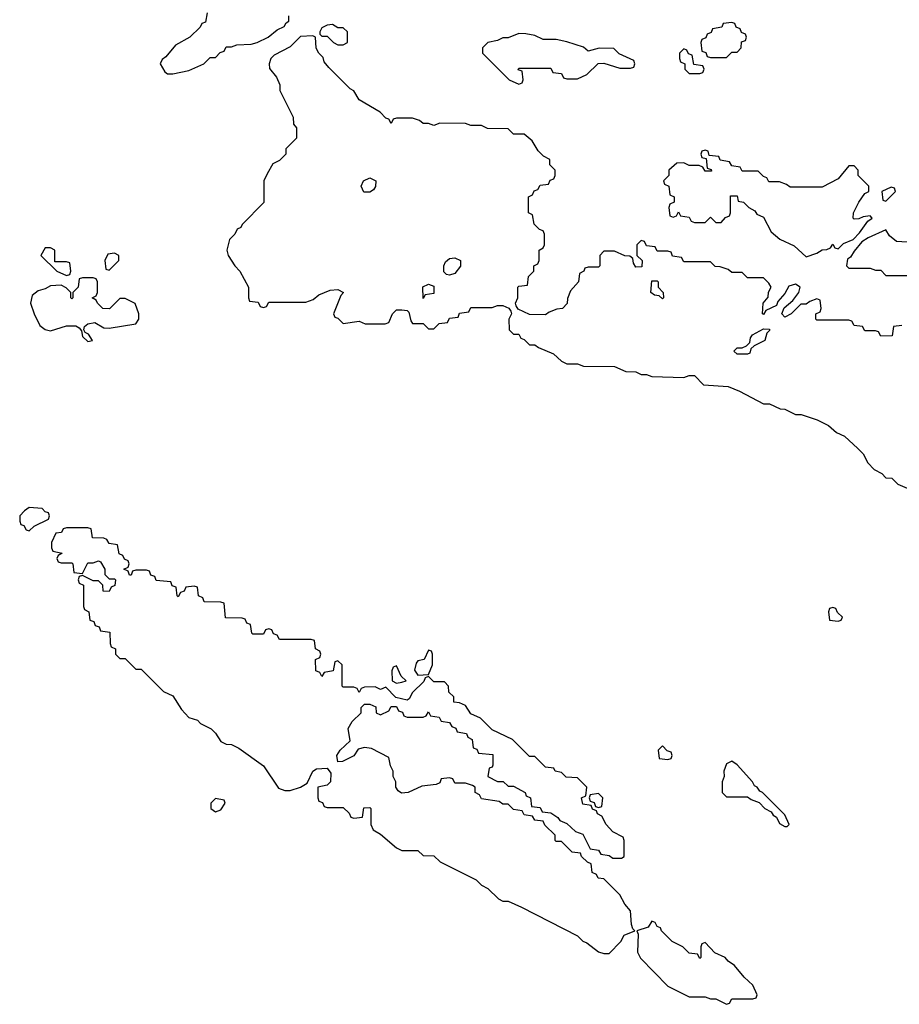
# Model space of a CAD drawing. Header units: inches. Extents: x 2735672 to 2903319, y 894031 to 1029782.
# Tile 112 of 167: x 2835014 to 2838320, y 964434 to 968136. Entities that reach past the tile are written whole.
import ezdxf

# ---------------------------------------------------------------- set-up
doc = ezdxf.new("R2010")
doc.units = ezdxf.units.IN
doc.header["$MEASUREMENT"] = 0
doc.layers.add('C8936', color=7, linetype='Continuous')

msp = doc.modelspace()

# ---------------------------------------------------------------- linework, layer by layer
at = {"layer": 'C8936', "color": 4, "elevation": 8}
for points in [[(2835718, 968162), (2835712.7, 968127.3), (2835698, 968122), (2835692.7, 968107.3), (2835654, 968070), (2835599.6, 968040.4), (2835563.6, 967996.4), (2835550, 967986), (2835542, 967970), (2835559.6, 967939.6), (2835570, 967932), (2835590, 967932), (2835650, 967944.7), (2835706, 967970), (2835730, 967994), (2835750, 967994), (2835767.3, 968012.7), (2835782, 968018), (2835790, 968034), (2835810, 968034), (2835830, 968042), (2835883.6, 968043.6), (2835906, 968050), (2835948, 968070), (2835982, 968098), (2836008, 968110), (2836015.3, 968124.7), (2836026, 968130), (2836026, 968150)], [(2838330, 966986), (2838298, 966982), (2838292.7, 966947.3), (2838250, 966946), (2838242, 966962), (2838230, 966966), (2838190, 966966), (2838182, 966982), (2838150, 966986), (2838142, 967002), (2838130, 967006), (2838010, 967006), (2838006, 967010), (2838006, 967030), (2838022, 967038), (2838026, 967050), (2838022, 967082), (2838010, 967086), (2837983.6, 967076.4), (2837970, 967066), (2837950, 967066), (2837914, 967030), (2837890, 967018), (2837878, 967030), (2837887.3, 967052.7), (2837920.4, 967079.6), (2837942, 967110), (2837948, 967130), (2837930, 967142), (2837905.4, 967134.6), (2837890, 967106), (2837863.6, 967076.4), (2837858, 967062), (2837818, 967042), (2837810, 967028), (2837806, 967030), (2837808, 967070), (2837827.3, 967092.7), (2837828.4, 967111.6), (2837838, 967130), (2837830, 967146), (2837810, 967166), (2837750, 967166), (2837730, 967186), (2837690, 967186), (2837676.4, 967196.4), (2837647.3, 967207.3), (2837628.4, 967208.4), (2837610, 967226), (2837510, 967226), (2837502, 967242), (2837467.3, 967247.3), (2837462, 967262), (2837450, 967266), (2837410, 967266), (2837402, 967282), (2837370, 967286), (2837362, 967302), (2837350, 967306), (2837334, 967290), (2837334, 967250), (2837354, 967230), (2837352.7, 967207.3), (2837330, 967206), (2837320.4, 967220.4), (2837318, 967238), (2837307.3, 967247.3), (2837288.4, 967248.4), (2837250, 967266), (2837210, 967266), (2837194, 967250), (2837194, 967210), (2837190, 967206), (2837150, 967206), (2837138, 967202), (2837134, 967190), (2837118, 967182), (2837114, 967150), (2837083.6, 967116.4), (2837072.7, 967087.3), (2837071.6, 967068.4), (2837054, 967050), (2837032.7, 967047.3), (2837003.6, 967036.4), (2836990, 967026), (2836930, 967028), (2836887.3, 967047.3), (2836880.4, 967060.4), (2836878, 967070), (2836886, 967090), (2836886, 967130), (2836890, 967134), (2836922, 967138), (2836926, 967170), (2836946, 967190), (2836946, 967210), (2836962, 967218), (2836966, 967230), (2836966, 967270), (2836982, 967278), (2836986, 967290), (2836986, 967330), (2836982, 967342), (2836967.3, 967347.3), (2836947.3, 967367.3), (2836942, 967402), (2836926, 967410), (2836926, 967470), (2836942, 967478), (2836947.3, 967492.7), (2836962, 967498), (2836970, 967514), (2837002, 967518), (2837007.3, 967532.7), (2837022, 967538), (2837026, 967550), (2837026, 967570), (2837006, 967590), (2837006, 967610), (2836983.1, 967623.1), (2836963.1, 967643.1), (2836940.4, 967680.4), (2836910, 967706), (2836870, 967706), (2836850, 967726), (2836772.7, 967727.3), (2836750, 967738), (2836710, 967738), (2836690, 967746), (2836592.7, 967747.3), (2836570, 967738), (2836550, 967746), (2836530, 967746), (2836516.4, 967756.4), (2836490, 967766), (2836430, 967766), (2836418, 967762), (2836410, 967746), (2836402, 967762), (2836390, 967766), (2836368.4, 967788.4), (2836290, 967835.3), (2836270, 967868), (2836256.4, 967876.4), (2836176.4, 967956.4), (2836158, 967978), (2836154, 967994), (2836138, 968010), (2836128.4, 968028.4), (2836126, 968070), (2836115.3, 968075.3), (2836070, 968073.2), (2836030, 968034), (2835970, 968002), (2835958, 967990), (2835952, 967970), (2835952.7, 967952.7), (2835979.6, 967919.6), (2835991.6, 967891.6), (2835992, 967870), (2836042, 967770), (2836043.6, 967743.6), (2836054, 967730), (2836054, 967690), (2836014, 967650), (2836014, 967630), (2835990, 967606), (2835965.4, 967594.6), (2835943.6, 967556.4), (2835932, 967530), (2835931.6, 967448.4), (2835850, 967366), (2835844.7, 967355.3), (2835831.6, 967348.4), (2835822, 967330), (2835802, 967310), (2835792, 967270), (2835798, 967250), (2835822, 967210), (2835842, 967190), (2835874, 967130), (2835874, 967090), (2835878, 967078), (2835910, 967074), (2835918, 967058), (2835930, 967054), (2835942, 967058), (2835950, 967074), (2836090, 967074), (2836116.4, 967083.6), (2836138, 967102), (2836181.2, 967118.8), (2836210, 967122), (2836231.3, 967110), (2836221, 967099), (2836194, 967030), (2836198, 967018), (2836210, 967014), (2836230, 966994), (2836290, 967002), (2836312.7, 966992.7), (2836387.3, 966992.7), (2836402, 966998), (2836415.3, 967030), (2836430, 967044.7), (2836450, 967044.7), (2836470, 967042), (2836476, 967036), (2836483.6, 967003.6), (2836490, 966994), (2836530, 966994), (2836550, 966974), (2836570, 966974), (2836590, 966994), (2836622, 966998), (2836630, 967014), (2836662, 967018), (2836667.3, 967032.7), (2836702, 967038), (2836710, 967054), (2836790, 967054), (2836810, 967062), (2836830, 967062), (2836852, 967052), (2836859.6, 967039.6), (2836862, 967030), (2836852, 967010), (2836854, 966970), (2836870, 966954), (2836890, 966954), (2836898, 966938), (2836910, 966934), (2836930, 966914), (2836950, 966914), (2836963.6, 966903.6), (2837019.8, 966879.8), (2837050, 966852), (2837070, 966842), (2837110, 966842), (2837132.7, 966832.7), (2837250, 966832), (2837292.7, 966812.7), (2837330, 966812), (2837350, 966802), (2837370, 966802), (2837390, 966794), (2837510, 966791.3), (2837530, 966798), (2837550, 966798), (2837583.6, 966763.6), (2837676.9, 966756.9), (2837719.6, 966739.6), (2837810, 966692), (2837831.6, 966691.6), (2837872.7, 966672.7), (2837890, 966672), (2837930, 966652), (2837951.1, 966651.1), (2838011.1, 966631.1), (2838054, 966610), (2838083.6, 966583.6), (2838114, 966570), (2838163.6, 966523.6), (2838183.6, 966503.6), (2838202, 966470), (2838225.4, 966445.4), (2838254, 966430), (2838270, 966414), (2838291.6, 966411.6), (2838314, 966390), (2838350, 966374)], [(2838370, 967298), (2838310, 967302), (2838283.1, 967323.1), (2838270, 967346), (2838203.6, 967316.4), (2838179.6, 967300.4), (2838150, 967266), (2838136.9, 967243.1), (2838124.7, 967235.3), (2838122, 967210), (2838130, 967202), (2838210, 967202), (2838230, 967194), (2838250, 967194), (2838270, 967174), (2838350, 967174)]]:
    msp.add_lwpolyline(points, dxfattribs=at)
for points in [[(2836190, 968118), (2836170, 968115.3), (2836150, 968106), (2836142, 968090), (2836142, 968082), (2836150, 968074), (2836170, 968074), (2836194, 968050), (2836210, 968042), (2836230, 968042), (2836246, 968050), (2836246, 968090), (2836230, 968106), (2836210, 968106)], [(2837690, 968126), (2837658, 968122), (2837652.7, 968107.3), (2837618, 968102), (2837612.7, 968087.3), (2837598, 968082), (2837592.7, 968067.3), (2837578, 968062), (2837574, 968050), (2837578, 968018), (2837592.7, 968012.7), (2837598, 967998), (2837610, 967994), (2837670, 967994), (2837690, 968014), (2837710, 968014), (2837726, 968030), (2837727.3, 968052.7), (2837742, 968058), (2837746, 968070), (2837742, 968082), (2837727.3, 968087.3), (2837722, 968102), (2837707.3, 968107.3), (2837702, 968122)], [(2836890, 968084), (2836850, 968068), (2836830, 968068), (2836810, 968058), (2836774, 968050), (2836754, 968030), (2836754, 968010), (2836854, 967910), (2836890, 967894), (2836902, 967898), (2836906, 967910), (2836902, 967942), (2836887.3, 967947.3), (2836890, 967954), (2837010, 967954), (2837018, 967938), (2837050, 967934), (2837058, 967918), (2837070, 967914), (2837110, 967914), (2837146, 967930), (2837188.4, 967971.6), (2837210, 967972), (2837270, 967954), (2837310, 967954), (2837322, 967958), (2837326, 967970), (2837322, 967982), (2837267.3, 968007.3), (2837247.3, 968027.3), (2837191.6, 968028.4), (2837150, 968018), (2837133.2, 968033.2), (2837070, 968052.3), (2837030, 968061.2), (2836982, 968062), (2836950, 968076), (2836916.9, 968083.1)], [(2837510, 968026), (2837494, 968010), (2837494, 967990), (2837498, 967978), (2837514, 967970), (2837514, 967950), (2837530, 967934), (2837570, 967934), (2837582, 967938), (2837586, 967950), (2837582, 967962), (2837547.3, 967967.3), (2837542, 968002), (2837527.3, 968007.3), (2837522, 968022)], [(2837590, 967646), (2837578, 967642), (2837574, 967630), (2837578, 967618), (2837594, 967614), (2837598, 967578), (2837612.7, 967572.7), (2837614, 967566), (2837590, 967566), (2837582, 967582), (2837567.3, 967587.3), (2837530, 967588), (2837510, 967598), (2837483.6, 967596.4), (2837454, 967570), (2837454, 967550), (2837434, 967530), (2837438, 967518), (2837454, 967510), (2837458, 967478), (2837474, 967470), (2837474, 967450), (2837458, 967442), (2837454, 967430), (2837458, 967398), (2837470, 967394), (2837482, 967398), (2837490, 967414), (2837498, 967398), (2837530, 967394), (2837538, 967378), (2837550, 967374), (2837590, 967374), (2837610, 967394), (2837630, 967374), (2837650, 967374), (2837667.3, 967392.7), (2837682, 967398), (2837686, 967410), (2837686, 967474), (2837710, 967474), (2837714, 967454), (2837734, 967450), (2837754, 967430), (2837776.9, 967416.9), (2837784.7, 967404.7), (2837810, 967394), (2837838, 967338), (2837871.1, 967311.1), (2837925.4, 967285.4), (2837970, 967244.7), (2838010, 967258), (2838030, 967271.3), (2838048, 967272), (2838062, 967278), (2838070, 967292), (2838078, 967278), (2838090, 967274), (2838110, 967294), (2838146, 967310), (2838170, 967334), (2838202, 967378), (2838218, 967390), (2838210, 967398), (2838184.7, 967395.3), (2838167.3, 967387.3), (2838150, 967386), (2838146, 967390), (2838148, 967410), (2838168, 967450), (2838190, 967482), (2838206, 967490), (2838206, 967510), (2838166, 967550), (2838166, 967570), (2838150, 967586), (2838130, 967586), (2838090, 967538), (2838030, 967506), (2837910, 967506), (2837896.4, 967516.4), (2837870, 967526), (2837830, 967526), (2837822, 967542), (2837810, 967546), (2837790, 967566), (2837730, 967566), (2837722, 967582), (2837690, 967586), (2837682, 967602), (2837647.3, 967607.3), (2837642, 967622), (2837606, 967626), (2837602, 967642)], [(2836308, 967488), (2836298, 967510), (2836306, 967530), (2836330, 967542), (2836352, 967530), (2836351.6, 967508.4), (2836343.6, 967496.4), (2836330, 967488)], [(2838290, 967506), (2838254, 967490), (2838258, 967458), (2838270, 967454), (2838306, 967490), (2838302, 967502)], [(2835130, 967278), (2835110, 967278), (2835094, 967250), (2835154, 967190), (2835190, 967174), (2835202, 967178), (2835206, 967190), (2835202, 967222), (2835190, 967226), (2835146, 967226), (2835146, 967270)], [(2835370, 967258), (2835345.4, 967254.6), (2835334, 967230), (2835338, 967198), (2835350, 967194), (2835386, 967230), (2835386, 967250)], [(2836630, 967175.3), (2836618, 967178), (2836608, 967188), (2836608, 967210), (2836614.6, 967225.4), (2836630, 967238), (2836650, 967241), (2836671, 967230), (2836670.8, 967209.2), (2836650, 967182)], [(2835290, 967166), (2835250, 967166), (2835238, 967162), (2835234, 967130), (2835214, 967110), (2835214, 967090), (2835210, 967086), (2835206, 967090), (2835206, 967110), (2835188.4, 967128.4), (2835170, 967138), (2835130, 967135.3), (2835110, 967124), (2835083.5, 967116.5), (2835061.1, 967098.9), (2835054.9, 967070), (2835067.9, 967030), (2835090, 966985.7), (2835110, 966971.6), (2835130, 966966.5), (2835190, 966984.9), (2835225.4, 966985.4), (2835238, 966978), (2835246, 966966), (2835250, 966944.7), (2835270, 966925.5), (2835288, 966930), (2835273.2, 966953.2), (2835260.2, 966960.2), (2835255.3, 966970), (2835258, 966982), (2835270, 966992), (2835296.9, 966996.9), (2835330, 966978), (2835350, 966976), (2835450, 966992), (2835462, 967010), (2835462, 967030), (2835448.4, 967068.4), (2835410, 967088), (2835390, 967088), (2835350.9, 967049.1), (2835326, 967050), (2835306, 967070), (2835302, 967082), (2835286, 967090), (2835302, 967098), (2835306, 967110), (2835306, 967150), (2835302, 967162)], [(2837430, 967086), (2837418, 967098), (2837400.4, 967100.4), (2837386, 967110), (2837390, 967154), (2837410, 967154), (2837414, 967150), (2837414, 967130), (2837432, 967110), (2837434, 967090)], [(2836530, 967088), (2836528.9, 967131.1), (2836550, 967142), (2836570, 967134), (2836570, 967106), (2836538, 967102)], [(2837710, 966878), (2837698, 966890), (2837710, 966902), (2837730, 966902), (2837746, 966910), (2837758, 966922), (2837760.4, 966939.6), (2837768.4, 966951.6), (2837810, 966974), (2837832.7, 966972.7), (2837832.7, 966967.3), (2837822, 966958), (2837814, 966930), (2837774, 966910), (2837762, 966898), (2837758, 966882), (2837750, 966878)], [(2835050, 966302), (2835032, 966290), (2835014, 966270), (2835014, 966250), (2835018, 966238), (2835030, 966234), (2835038, 966218), (2835050, 966214), (2835068.4, 966231.6), (2835122, 966258), (2835126, 966270), (2835122, 966282), (2835110, 966286), (2835098, 966298)], [(2835270, 966226), (2835190, 966226), (2835178, 966222), (2835171.6, 966208.4), (2835150, 966206), (2835134, 966170), (2835134, 966150), (2835138, 966138), (2835174, 966130), (2835158, 966122), (2835154, 966110), (2835158, 966098), (2835170, 966094), (2835210, 966094), (2835214, 966090), (2835218, 966058), (2835250, 966054), (2835270, 966094), (2835290, 966094), (2835310, 966102), (2835318, 966098), (2835334, 966070), (2835334, 966050), (2835350, 966034), (2835370, 966034), (2835374, 966030), (2835371.6, 966008.4), (2835358, 966002), (2835350, 965986), (2835327.3, 965987.3), (2835326, 966010), (2835310, 966026), (2835290, 966026), (2835250, 966046), (2835238, 966042), (2835234, 966030), (2835238, 966018), (2835254, 966010), (2835254, 965930), (2835258, 965918), (2835274, 965910), (2835278, 965878), (2835292.7, 965872.7), (2835298, 965858), (2835312.7, 965852.7), (2835318, 965838), (2835352.7, 965832.7), (2835354, 965790), (2835358, 965778), (2835374, 965770), (2835374, 965750), (2835390, 965734), (2835410, 965734), (2835450, 965694), (2835470, 965694), (2835554, 965610), (2835590, 965594), (2835622, 965542), (2835650, 965512), (2835682, 965502), (2835694, 965490), (2835734, 965470), (2835750, 965454), (2835770, 965422), (2835790, 965412), (2835810, 965411.3), (2835837.3, 965397.3), (2835930.6, 965330.6), (2835986.8, 965246.8), (2836010, 965238), (2836030, 965238), (2836069.1, 965250.9), (2836094.6, 965265.4), (2836115.3, 965310), (2836130, 965318.8), (2836170, 965322), (2836183.6, 965303.6), (2836182, 965270), (2836170, 965258), (2836134, 965250), (2836134, 965210), (2836138, 965198), (2836152.7, 965192.7), (2836158, 965178), (2836170, 965174), (2836230, 965174), (2836252.7, 965152.7), (2836258, 965138), (2836270, 965134), (2836302, 965138), (2836307.3, 965172.7), (2836330, 965174), (2836334, 965170), (2836334, 965110), (2836342, 965090), (2836370, 965074), (2836430, 965022), (2836450, 965012), (2836510, 965012), (2836530, 964994), (2836570, 964992), (2836594, 964970), (2836730, 964902), (2836750, 964882), (2836774, 964870), (2836814, 964830), (2836830, 964822), (2836850, 964822), (2836899.6, 964799.6), (2837110, 964692), (2837130, 964672), (2837145.4, 964665.4), (2837190, 964631.3), (2837210, 964624.7), (2837230, 964624.7), (2837274, 964670), (2837286, 964694), (2837326, 964710), (2837318, 964718), (2837314, 964734), (2837310, 964786), (2837288, 964810), (2837270, 964846), (2837210, 964906), (2837188.4, 964908.4), (2837182, 964922), (2837166, 964930), (2837162, 964962), (2837148, 964968), (2837126, 964990), (2837122, 965002), (2837090, 965006), (2837050, 965046), (2837030, 965046), (2837026, 965050), (2837026, 965070), (2836987.3, 965107.3), (2836982, 965122), (2836950, 965126), (2836942, 965142), (2836910, 965146), (2836902, 965162), (2836870, 965166), (2836850, 965186), (2836830, 965186), (2836816.4, 965196.4), (2836750, 965206), (2836742, 965222), (2836726, 965230), (2836726, 965250), (2836716.4, 965256.4), (2836690, 965266), (2836650, 965266), (2836642, 965282), (2836630, 965286), (2836598, 965282), (2836592.7, 965267.3), (2836579.6, 965260.4), (2836525.4, 965254.6), (2836474, 965230), (2836448.4, 965228.4), (2836436.4, 965236.4), (2836428, 965250), (2836428, 965270), (2836418, 965290), (2836418, 965310), (2836408, 965330), (2836402, 965362), (2836336.4, 965396.4), (2836310, 965399), (2836286.4, 965393.6), (2836270, 965368.7), (2836227.3, 965347.3), (2836210, 965346), (2836206, 965370), (2836218, 965390), (2836256, 965424), (2836248.9, 965471.1), (2836263.1, 965496.9), (2836298, 965530), (2836298, 965550), (2836310, 965562), (2836330, 965562), (2836352.7, 965552.7), (2836354, 965530), (2836370, 965522), (2836402, 965538), (2836410, 965554), (2836430, 965554), (2836438, 965538), (2836452.7, 965532.7), (2836458, 965518), (2836470, 965514), (2836530, 965514), (2836542, 965518), (2836550, 965534), (2836558, 965518), (2836590, 965514), (2836598, 965498), (2836630, 965494), (2836638, 965478), (2836652.7, 965472.7), (2836658, 965458), (2836692.7, 965452.7), (2836698, 965438), (2836714, 965430), (2836718, 965398), (2836732.7, 965392.7), (2836738, 965378), (2836792.7, 965372.7), (2836792.7, 965332.7), (2836790, 965326), (2836778, 965322), (2836774, 965290), (2836810, 965272), (2836831.6, 965271.6), (2836850, 965254), (2836870, 965254), (2836914, 965230), (2836918, 965218), (2836934, 965210), (2836938, 965178), (2836970, 965174), (2836978, 965158), (2837010, 965154), (2837036.9, 965136.9), (2837044.7, 965124.7), (2837070, 965114), (2837103.6, 965083.6), (2837130, 965074), (2837158, 965018), (2837190, 965014), (2837198, 964998), (2837230, 964994), (2837243.6, 964983.6), (2837276.4, 964983.6), (2837286, 964990), (2837286, 965050), (2837282, 965062), (2837243.1, 965083.1), (2837218, 965110), (2837202, 965142), (2837186, 965150), (2837182, 965162), (2837167.3, 965167.3), (2837162, 965182), (2837130, 965186), (2837126, 965210), (2837142, 965218), (2837146, 965250), (2837110, 965286), (2837068.4, 965288.4), (2837050, 965306), (2837026, 965310), (2837022, 965322), (2836990, 965326), (2836950, 965366), (2836930, 965366), (2836866, 965430), (2836790, 965466), (2836746, 965510), (2836710, 965526), (2836690, 965558), (2836667.3, 965567.3), (2836646, 965570), (2836646, 965590), (2836627.3, 965607.3), (2836626, 965630), (2836610, 965646), (2836570, 965646), (2836550, 965666), (2836538, 965662), (2836532.7, 965647.3), (2836490, 965606), (2836478, 965582), (2836470, 965578), (2836427.3, 965587.3), (2836390, 965626), (2836370, 965618), (2836350, 965628), (2836310, 965626), (2836298, 965622), (2836290, 965606), (2836282, 965622), (2836270, 965626), (2836230, 965626), (2836226, 965630), (2836226, 965710), (2836210, 965726), (2836198, 965722), (2836192.7, 965687.3), (2836158, 965682), (2836150, 965666), (2836142, 965682), (2836127.3, 965687.3), (2836126, 965730), (2836142, 965738), (2836146, 965750), (2836142, 965762), (2836126, 965770), (2836122, 965802), (2836110, 965806), (2835990, 965806), (2835982, 965822), (2835967.3, 965827.3), (2835962, 965842), (2835950, 965846), (2835938, 965842), (2835930, 965826), (2835890, 965826), (2835886, 965830), (2835882, 965862), (2835867.3, 965867.3), (2835862, 965882), (2835850, 965886), (2835787.3, 965887.3), (2835782, 965942), (2835770, 965946), (2835707.3, 965947.3), (2835702, 965962), (2835686, 965970), (2835682, 966002), (2835670, 966006), (2835638, 966002), (2835632.7, 965987.3), (2835618, 965982), (2835610, 965966), (2835606, 965970), (2835602, 966002), (2835587.3, 966007.3), (2835582, 966022), (2835527.3, 966027.3), (2835522, 966042), (2835507.3, 966047.3), (2835502, 966062), (2835490, 966066), (2835450, 966066), (2835438, 966062), (2835432.7, 966047.3), (2835427.3, 966047.3), (2835422, 966062), (2835406, 966070), (2835422, 966078), (2835426, 966090), (2835422, 966102), (2835407.3, 966107.3), (2835402, 966122), (2835387.3, 966127.3), (2835382, 966162), (2835350, 966166), (2835342, 966182), (2835330, 966186), (2835287.3, 966187.3), (2835282, 966222)], [(2838070, 965926), (2838058, 965922), (2838054, 965910), (2838058, 965878), (2838090, 965874), (2838102, 965878), (2838106, 965890), (2838087.3, 965907.3), (2838082, 965922)], [(2836550, 965766), (2836534, 965730), (2836510, 965726), (2836503.6, 965716.4), (2836498, 965690), (2836510, 965672), (2836550, 965674), (2836566, 965710), (2836566, 965750), (2836562, 965762)], [(2836430, 965706), (2836418, 965702), (2836412.7, 965687.3), (2836414, 965650), (2836430, 965642), (2836450, 965644.7), (2836466, 965650), (2836448, 965668)], [(2837430, 965406), (2837414, 965390), (2837418, 965358), (2837450, 965354), (2837462, 965358), (2837466, 965370), (2837462, 965382), (2837447.3, 965387.3)], [(2837690, 965348), (2837670, 965338), (2837661, 965310), (2837662, 965290), (2837654, 965270), (2837654, 965230), (2837670, 965214), (2837750, 965214), (2837763.6, 965203.6), (2837792.7, 965192.7), (2837814, 965170), (2837838, 965158), (2837845.4, 965145.4), (2837858, 965138), (2837870, 965114), (2837890, 965102), (2837898, 965102), (2837906, 965110), (2837890, 965146), (2837806, 965230), (2837795.3, 965235.3), (2837786, 965250), (2837775.3, 965255.3), (2837768, 965270), (2837710, 965334)], [(2837190, 965226), (2837158, 965222), (2837154, 965210), (2837158, 965198), (2837172.7, 965192.7), (2837178, 965178), (2837190, 965174), (2837202, 965178), (2837206, 965210)], [(2835750, 965208), (2835732, 965190), (2835732, 965170), (2835750, 965158), (2835770, 965164.7), (2835786, 965190), (2835782, 965202)], [(2837390, 964746), (2837376, 964724), (2837334, 964710), (2837338, 964698), (2837336, 964630), (2837347.9, 964607.9), (2837450, 964502), (2837530, 964462), (2837590, 964462), (2837610, 964454), (2837630, 964454), (2837670, 964434), (2837682, 964438), (2837690, 964454), (2837770, 964454), (2837782, 964458), (2837786, 964470), (2837770, 964506), (2837736.4, 964536.4), (2837700.4, 964580.4), (2837676.4, 964596.4), (2837666, 964610), (2837627.3, 964627.3), (2837590, 964666), (2837578, 964662), (2837574, 964650), (2837574, 964610), (2837570, 964606), (2837562, 964622), (2837530, 964626), (2837506, 964650), (2837466, 964670), (2837426, 964710), (2837422, 964722), (2837410, 964726), (2837402, 964742)]]:
    msp.add_lwpolyline(points, close=True, dxfattribs=at)

doc.saveas('drawing.dxf')
